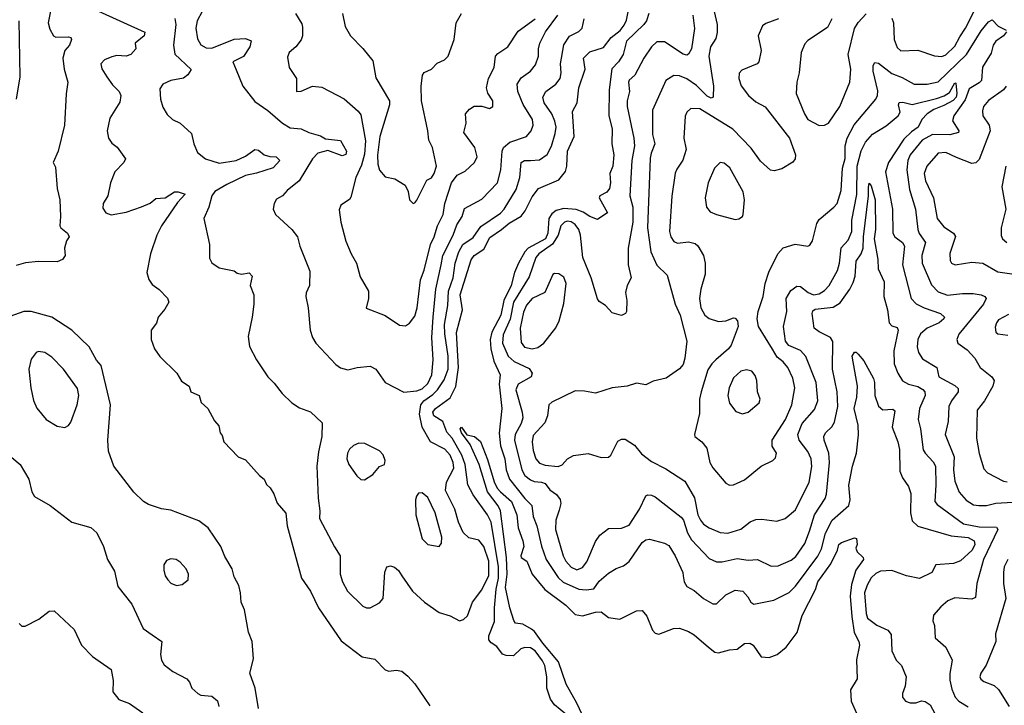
# Model space of a CAD drawing. Extents: x 2133461 to 2293071, y 753526 to 916327.
# Tile 237 of 256: x 2174673 to 2179960, y 878542 to 882221. Entities that reach past the tile are written whole.
import ezdxf

# ---------------------------------------------------------------- set-up
doc = ezdxf.new("R2010")
doc.units = 0

msp = doc.modelspace()

# ---------------------------------------------------------------- linework, layer by layer
at = {"layer": '0CON10XD'}
for points in [[(2177605, 878494.7), (2177545, 878545.3), (2177523.8, 878575), (2177502.9, 878635), (2177504.3, 878695), (2177492.6, 878755), (2177480.8, 878780.8), (2177440.9, 878835), (2177415, 878850.8), (2177385, 878852.8), (2177364.2, 878845.8), (2177325, 878807.5), (2177285, 878808.5), (2177266.2, 878816.2), (2177235, 878857.5), (2177205, 878877.1), (2177192.8, 878892.8), (2177192.8, 878915), (2177222.4, 878992.4), (2177221.9, 879065), (2177231.1, 879165), (2177244.9, 879225), (2177244.4, 879285), (2177205, 879525.4), (2177185, 879563.9), (2177107.7, 879672.3), (2177079.8, 879725), (2177065.4, 879835), (2177047, 879885), (2176995, 879975.8), (2176966.9, 880006.9), (2176944.9, 880064.9), (2176897.5, 880095), (2176890.6, 880115), (2176904.9, 880135.1), (2176985, 880191.4), (2177015, 880251.9), (2177029.1, 880355), (2177018.1, 880541.9), (2177051.2, 880665), (2177037.4, 880745), (2177097.8, 880932.2), (2177112.8, 880955), (2177165, 880989.1), (2177198.2, 881051.8), (2177260.2, 881095), (2177300.8, 881129.2), (2177365, 881166.9), (2177386.8, 881195), (2177425, 881270), (2177459.2, 881315), (2177568.4, 881361.6), (2177603.4, 881406.6), (2177611.2, 881435), (2177615.2, 881515), (2177650.5, 881595), (2177642, 881728), (2177665.6, 881774.4), (2177675.5, 881855), (2177709.3, 881955), (2177700.2, 882015), (2177735, 882047.8), (2177807.7, 882072.3), (2177848.9, 882125), (2177897, 882163), (2177918.1, 882191.9), (2177930.8, 882219.2), (2177951.2, 882318.8)], [(2179355, 882229.2), (2179364.5, 882205), (2179368.9, 882115), (2179385, 882072), (2179405, 882053.3), (2179495, 882056.9), (2179585, 882026.2), (2179625, 882022.8), (2179645, 882032.4), (2179695, 882079.6), (2179720.4, 882129.6), (2179751.9, 882175), (2179842.3, 882357.7)], [(2174842.1, 882285), (2174826.1, 882205), (2174835, 882170), (2174855, 882134), (2174867.7, 882127.7), (2174935, 882129.2), (2174947.5, 882125), (2174951.2, 882115), (2174941.1, 882085), (2174916.4, 882055), (2174905.4, 882015), (2174912.2, 881955), (2174931.9, 881885), (2174922.9, 881822.9), (2174914.6, 881655.4), (2174880.5, 881515), (2174852.5, 881455), (2174865, 881430), (2174874.5, 881315), (2174889.5, 881255), (2174892.9, 881165), (2174888.6, 881115), (2174893.6, 881103.6), (2174929.2, 881075), (2174938.8, 881055), (2174924, 881035), (2174913.8, 880995), (2174916.7, 880955), (2174902.5, 880935), (2174875, 880922.5), (2174774.2, 880924.2), (2174705, 880917.1), (2174655, 880901.2)], [(2175096.9, 882266.9), (2175344.4, 882154.4), (2175341.2, 882135), (2175293.6, 882095), (2175297.5, 882065), (2175270, 882035), (2175245, 882024.7), (2175195, 882028.8), (2175167.4, 882022.6), (2175128.8, 882005), (2175108.6, 881985), (2175115, 881956.7), (2175140.8, 881915), (2175171.4, 881871.4), (2175207.5, 881835), (2175215.6, 881815), (2175211.7, 881778.3), (2175157.6, 881692.4), (2175143.1, 881625), (2175149.2, 881585), (2175168.1, 881558.1), (2175197.4, 881537.4), (2175242, 881475), (2175232, 881455), (2175184.2, 881405), (2175161.4, 881345), (2175145.7, 881275), (2175121.4, 881235), (2175120.3, 881210.3), (2175136.2, 881185), (2175165, 881174.5), (2175245, 881187.8), (2175326.8, 881216.8), (2175373.5, 881236.5), (2175405, 881261.9), (2175455, 881265.5), (2175505, 881296.6), (2175525, 881297.3), (2175562.5, 881285), (2175520.6, 881239.4), (2175434.4, 881115), (2175410, 881065), (2175375.8, 880965), (2175356.2, 880865), (2175366.1, 880826.1), (2175385, 880800), (2175422.7, 880772.7), (2175467.4, 880727.4), (2175474.2, 880705), (2175453, 880667), (2175416, 880625), (2175407.7, 880592.3), (2175380, 880555), (2175378.8, 880505), (2175396.2, 880455), (2175425, 880413.3), (2175516.7, 880325), (2175541.7, 880281.7), (2175583.3, 880255), (2175592.5, 880225), (2175636, 880205), (2175647.7, 880167.7), (2175684.1, 880134.1), (2175719.1, 880069.1), (2175741.7, 880041.7), (2175748.8, 880005), (2175759.5, 879989.5), (2175768.8, 879955), (2175846.2, 879876.2), (2175885, 879860), (2175960, 879775), (2175985.9, 879755.9), (2175997.7, 879727.7), (2176018.8, 879708.8), (2176037.7, 879677.7), (2176055, 879627.5), (2176102.7, 879572.7), (2176108.5, 879505), (2176186.9, 879225), (2176234.4, 879155), (2176277.8, 879065), (2176398.7, 878888.7), (2176512.1, 878802.1), (2176580.5, 878790.5), (2176635, 878733.3), (2176655, 878726.2), (2176695, 878731.2), (2176725, 878726.2), (2176757.7, 878697.7), (2176795, 878657.5), (2176875, 878540)], [(2175652.9, 882265), (2175625.7, 882214.3), (2175619.2, 882175), (2175627.4, 882117.4), (2175646.3, 882086.3), (2175675, 882070.7), (2175705, 882069.1), (2175825, 882115.9), (2175885, 882119.5), (2175916.8, 882106.8), (2175909.4, 882075), (2175875, 882024.2), (2175817.5, 881995), (2175835, 881952.5), (2175871.2, 881865), (2175935, 881781.2), (2176005, 881733.5), (2176085, 881665.5), (2176125, 881641.2), (2176184.6, 881634.6), (2176225, 881615.6), (2176288.7, 881598.7), (2176315, 881581.9), (2176395, 881572.5), (2176428.4, 881515), (2176425, 881497.8), (2176405, 881491.2), (2176328.3, 881518.3), (2176274.6, 881505), (2176246.1, 881475), (2176174, 881356), (2176110, 881305), (2176085, 881276.7), (2176052.6, 881257.4), (2176039.2, 881235), (2176033.9, 881203.9), (2176046.7, 881175), (2176135, 881095.8), (2176165.7, 881055), (2176176.9, 881005), (2176231.3, 880871.3), (2176230, 880795), (2176212, 880755), (2176210, 880735), (2176222.5, 880675), (2176232.9, 880555), (2176244.5, 880515), (2176263.3, 880485), (2176370.2, 880370.2), (2176395, 880352.9), (2176435, 880341.4), (2176484.5, 880355.5), (2176555, 880362.5), (2176586.2, 880345), (2176635, 880274), (2176735, 880222), (2176805, 880229), (2176835, 880241.1), (2176865, 880269.4), (2176886.1, 880315), (2176894, 880395), (2176886, 880515), (2176892.6, 880625), (2176907.4, 880775), (2176935.5, 880905), (2176944.3, 880955.7), (2177001.1, 881065), (2177019.7, 881120.3), (2177048.7, 881165), (2177061.6, 881208.4), (2177155, 881257.3), (2177239.3, 881345), (2177256.4, 881415), (2177263.4, 881515), (2177270.4, 881535), (2177305, 881563.8), (2177394.2, 881595), (2177419.6, 881625), (2177429.3, 881655), (2177426, 881685), (2177376.2, 881766.2), (2177348.2, 881835), (2177344.6, 881875), (2177365, 881909.5), (2177415, 881944.5), (2177441.9, 881978.1), (2177458.5, 882025), (2177458.8, 882065), (2177466.5, 882095), (2177496.5, 882155), (2177563.1, 882245)], [(2178402.7, 882265), (2178418.8, 882195), (2178418.5, 882151.5), (2178410.2, 882119.8), (2178381.4, 882075), (2178373, 882025), (2178398.2, 881865), (2178397.1, 881805), (2178385, 881800), (2178365, 881811.3), (2178307, 881867), (2178255, 881904.3), (2178215, 881920.4), (2178185, 881921.5), (2178143.3, 881895), (2178070, 881735), (2178071.3, 881605), (2178083.9, 881555), (2178063.1, 881505), (2178058.5, 881478.5), (2178043.9, 881103.9), (2178061.9, 880975), (2178095, 880904.5), (2178150.2, 880850.2), (2178192.9, 880695), (2178218.7, 880635), (2178254.4, 880495.6), (2178244.6, 880405), (2178235, 880370.8), (2178215, 880347.8), (2178145, 880298.1), (2178075, 880281.4), (2178035, 880261.5), (2177985, 880270), (2177935, 880254), (2177855, 880246.2), (2177765, 880217.8), (2177705, 880228.5), (2177655, 880228.7), (2177530.7, 880169.3), (2177514.2, 880155), (2177506.5, 880095), (2177492.5, 880057.5), (2177430.3, 879989.7), (2177424.8, 879955), (2177429.6, 879909.6), (2177444.8, 879864.8), (2177465, 879840.7), (2177495, 879830), (2177565, 879823.9), (2177585, 879833.3), (2177615, 879864.6), (2177647.6, 879882.4), (2177725, 879892.5), (2177795, 879871.4), (2177835, 879873.8), (2177847.5, 879885), (2177885, 879960), (2177905, 879970.8), (2177925, 879970), (2177975, 879937.5), (2178011.5, 879891.5), (2178065, 879850), (2178141.7, 879811.7), (2178245, 879744.4), (2178295.7, 879655.7), (2178314.7, 879565), (2178328.2, 879535), (2178345, 879513.8), (2178375.3, 879495.3), (2178435, 879470), (2178475, 879465.5), (2178545, 879487.9), (2178595, 879526.9), (2178625, 879540), (2178658.3, 879541.7), (2178739.1, 879530.9), (2178784, 879545), (2178838.8, 879591.2), (2178911.3, 879738.7), (2178927, 879823), (2178922.9, 879865), (2178905, 879904.5), (2178857.6, 879965), (2178851.2, 879995), (2178875, 880053.5), (2178940.7, 880129.3), (2178958, 880175), (2178949.7, 880275), (2178893.6, 880413.6), (2178865.2, 880445.2), (2178802.1, 880472.1), (2178785, 880495.8), (2178773.7, 880575), (2178791.3, 880655), (2178789.3, 880725), (2178812.9, 880767.1), (2178845, 880791.8), (2178865, 880789.1), (2178906.3, 880756.3), (2178935, 880745.5), (2178965, 880750.2), (2178995, 880767.9), (2179019.8, 880795), (2179063.4, 880875), (2179075.2, 880914.8), (2179083.7, 880996.3), (2179122, 881038), (2179140.6, 881085), (2179142, 881145), (2179167.3, 881282.7), (2179169.8, 881435), (2179191.8, 881518.2), (2179215, 881564.6), (2179252.7, 881607.3), (2179325, 881651.5), (2179390.7, 881705), (2179400.2, 881725), (2179391, 881765), (2179395, 881777.1), (2179415, 881778.4), (2179465, 881766.6), (2179595, 881797.6), (2179636.9, 881813.1), (2179665, 881831.1), (2179695, 881882.9), (2179699.8, 881879.8), (2179704.8, 881825), (2179701.4, 881805), (2179685, 881787.9), (2179635, 881760.9)], [(2174655.4, 881795), (2174676.3, 881913.7), (2174670, 882215)], [(2175506.9, 882226.9), (2175511.5, 882195), (2175499.2, 882085), (2175505.4, 882035.4), (2175593.6, 881953.6), (2175575.7, 881925), (2175553.4, 881906.6), (2175485, 881894.6), (2175442, 881875), (2175425, 881850), (2175429.6, 881795), (2175442.2, 881752.2), (2175465, 881712), (2175494, 881685), (2175534, 881665), (2175595, 881611.2), (2175608.6, 881555), (2175627.7, 881507.7), (2175671.2, 881475), (2175745, 881451.8), (2175835, 881465.3), (2175885, 881488.2), (2175935, 881523.8), (2175955, 881520.8), (2175985, 881496.2), (2176016.7, 881486.7), (2176050.6, 881485), (2176070, 881465), (2176035, 881426.8), (2175945, 881396.8), (2175885, 881384.7), (2175785, 881336.4), (2175721.7, 881298.3), (2175705.6, 881275), (2175689.5, 881215), (2175662.5, 881155), (2175692.2, 881015), (2175692, 880942), (2175705, 880915.8), (2175745, 880889.5), (2175825, 880873.8), (2175841.4, 880861.4), (2175865, 880855.8), (2175905, 880863.3), (2175921.2, 880845), (2175910.8, 880795), (2175930, 880745), (2175930, 880695), (2175922, 880625), (2175899.5, 880520.5), (2175907.3, 880467.3), (2175944.2, 880395), (2176006.2, 880305), (2176040.3, 880270.3), (2176083.3, 880215), (2176134.4, 880164.4), (2176175, 880139.2), (2176235, 880117.5), (2176297.3, 880057.3), (2176295.7, 879984.3), (2176277.6, 879902.4), (2176268.5, 879825), (2176276.4, 879653.6), (2176285.5, 879585), (2176282.2, 879545), (2176362.7, 879392.7), (2176394.3, 879345), (2176394.6, 879245), (2176406.2, 879205), (2176433.6, 879155), (2176515, 879074.3), (2176535, 879064.3), (2176555.7, 879064.3), (2176605, 879092), (2176624.4, 879115), (2176633, 879257), (2176644.3, 879285.7), (2176665, 879291.2), (2176685, 879283.3), (2176706.7, 879265), (2176725, 879236.7), (2176782, 879155), (2176846, 879095), (2176925, 879040), (2176985, 879022.5), (2177035, 878996.2), (2177057, 879003), (2177078.3, 879021.7), (2177104.4, 879095), (2177155, 879161.5), (2177192, 879238), (2177192, 879315), (2177165, 879394.5), (2177138.3, 879428.3), (2177085, 879441.2), (2177055, 879470), (2177028.5, 879525), (2177008.7, 879595), (2176960, 879695), (2176965, 879738.6), (2177004.2, 879815), (2177000.2, 879845), (2176985, 879883.6), (2176955, 879916.9), (2176878.8, 879955), (2176834, 880035), (2176819.7, 880105), (2176827.3, 880155), (2176843.5, 880176.5), (2176890.9, 880209.1), (2176916.1, 880235), (2176951.6, 880288.4), (2176973.4, 880345), (2176973.8, 880416.2), (2176955.4, 880535), (2176954.6, 880585), (2176972.6, 880687.4), (2176976.4, 880765), (2177001.3, 880835), (2177010.6, 880915), (2177031, 880975), (2177052.5, 881015), (2177108.1, 881051.9), (2177149.3, 881110.7), (2177255, 881182.9), (2177275, 881203.9), (2177339.3, 881310.7), (2177359, 881375), (2177366, 881454), (2177383.8, 881466.2), (2177415.9, 881465.9), (2177465, 881469.6), (2177505, 881496.9), (2177527.7, 881542.3), (2177549.1, 881610.9), (2177553.1, 881645), (2177547.2, 881677.2), (2177530, 881715), (2177489.4, 881775), (2177482.5, 881805), (2177497.9, 881835), (2177552.2, 881875), (2177575.6, 881905), (2177580.9, 881935), (2177576.4, 881985), (2177594.2, 882085.8), (2177625, 882132.5), (2177675, 882157.8), (2177693.1, 882175), (2177704.6, 882225.4)], [(2176153.9, 882253.9), (2176188, 882198), (2176191.3, 882181.3), (2176191.1, 882135), (2176185, 882113.3), (2176155.5, 882074.5), (2176120, 882045), (2176110.9, 882019.1), (2176120, 881965), (2176160, 881905), (2176160, 881835), (2176185, 881836.7), (2176245, 881864.4), (2176295, 881859.4), (2176415, 881796.9), (2176490.9, 881730.9), (2176505, 881710.8), (2176530.6, 881570.6), (2176525, 881500), (2176509.3, 881440.7), (2176477.7, 881375), (2176451.7, 881268.3), (2176444.3, 881255.7), (2176397.5, 881225), (2176388.5, 881201.5), (2176397.1, 881135), (2176425, 881033.3), (2176452.5, 880965), (2176481.5, 880915), (2176502, 880842), (2176545.7, 880765), (2176545.8, 880724.2), (2176533.9, 880673.9), (2176635, 880633.8), (2176712, 880582), (2176745, 880578.6), (2176767, 880593), (2176795, 880630), (2176807.5, 880675), (2176825.6, 880824.4), (2176845, 880876.7), (2176878.6, 881015), (2176899.4, 881055), (2176916.2, 881115), (2176946.7, 881175), (2176956.1, 881235), (2176991.1, 881345), (2177022.6, 881387.4), (2177065, 881409.1), (2177114.4, 881455), (2177128.8, 881485), (2177116.4, 881535), (2177058.6, 881615), (2177070.6, 881665), (2177067.1, 881715), (2177088.3, 881741.7), (2177113.8, 881756.2), (2177155, 881756.9), (2177195, 881743.8), (2177213.3, 881755), (2177214.2, 881785), (2177187, 881827), (2177178.9, 881855), (2177190, 881905), (2177220, 881965), (2177227.8, 882025), (2177240.3, 882039.7), (2177294.4, 882075), (2177350.3, 882159.7), (2177441.6, 882225)], [(2176407.1, 882255), (2176421.4, 882185), (2176448.6, 882135), (2176515, 882067.1), (2176569.7, 881999.7), (2176585, 881908.8), (2176658.6, 881785), (2176658.6, 881765), (2176606.8, 881595), (2176593.6, 881493.6), (2176596.2, 881445), (2176605, 881413.8), (2176635, 881378.6), (2176686.8, 881366.8), (2176742.7, 881332.7), (2176759.7, 881299.7), (2176766.2, 881255), (2176785, 881234), (2176795, 881237.5), (2176805, 881252.5), (2176859.7, 881360.3), (2176885, 881373.3), (2176899.4, 881395), (2176911.5, 881435), (2176889.5, 881535), (2176869.2, 881575), (2176865.2, 881625), (2176831.5, 881785), (2176828.4, 881865), (2176835.9, 881924.1), (2176845, 881937.5), (2176883.8, 881955), (2176915, 881988), (2176953.3, 882005), (2176973.8, 882025), (2177006.7, 882115), (2177017.5, 882205), (2177045, 882253.8)], [(2178051.2, 882255), (2178038.5, 882215), (2178025, 882194.6), (2177930.6, 882105), (2177912.7, 882035), (2177888.9, 881995), (2177853.3, 881956.7), (2177838.2, 881845), (2177836.7, 881705), (2177854, 881635), (2177852.5, 881555), (2177862.7, 881495), (2177857.5, 881435), (2177841.8, 881395), (2177845.3, 881345.3), (2177839.3, 881315), (2177825.2, 881294.8), (2177788.5, 881275), (2177785.4, 881265), (2177830, 881185), (2177805, 881168), (2177775, 881148.8), (2177735, 881164.5), (2177699.1, 881189.1), (2177661.9, 881201.9), (2177595, 881207.6), (2177553.1, 881196.9), (2177530.5, 881179.5), (2177514.8, 881155), (2177508.8, 881075), (2177495.5, 881045), (2177404.1, 880995.9), (2177385.2, 880975), (2177350.6, 880915), (2177330, 880865), (2177311.5, 880795), (2177271.9, 880715), (2177256.1, 880635), (2177208.9, 880545), (2177199.4, 880505), (2177202.8, 880455), (2177218.5, 880388.5), (2177253.8, 880315), (2177247.1, 880265), (2177261.4, 880135), (2177247.6, 880002.4), (2177254.2, 879934.2), (2177278.1, 879865), (2177285.6, 879805), (2177303, 879755), (2177385, 879652.5), (2177423.8, 879613.8), (2177429.5, 879555), (2177450, 879505), (2177475.5, 879395.5), (2177500.5, 879325), (2177565, 879228.7), (2177592, 879202), (2177675, 879165.3), (2177715, 879160.9), (2177755, 879167.3), (2177785, 879209.1), (2177835, 879251.8), (2177875, 879275.8), (2177915, 879290), (2177945, 879313.8), (2178015, 879415.7), (2178035, 879429.4), (2178055, 879434.2), (2178135, 879412.9), (2178158.8, 879398.8), (2178193.1, 879345), (2178233.5, 879255), (2178236.2, 879236.2), (2178240.5, 879205), (2178255, 879179.2), (2178295, 879158.9), (2178345.4, 879115.4), (2178395, 879087.1), (2178415, 879087.5), (2178465, 879135.6), (2178515, 879160), (2178555, 879154), (2178582.5, 879125), (2178599.2, 879095), (2178615, 879085.7), (2178723, 879107), (2178805, 879148.2), (2178838.6, 879181.4), (2178958.1, 879341.8), (2178977.8, 879382.2), (2179000.4, 879465), (2179035.2, 879534.8), (2179125.4, 879615), (2179131.8, 879645), (2179125.8, 879724.2), (2179145.3, 879825), (2179166.2, 879895), (2179176.9, 879993.1), (2179175.3, 880045), (2179153.6, 880135), (2179167.2, 880195), (2179171.2, 880255), (2179143.1, 880415), (2179155, 880436.7), (2179165, 880436.7), (2179175, 880426.7), (2179205, 880390.8), (2179257.6, 880295), (2179263.2, 880275), (2179264.3, 880204.3), (2179285, 880146.7), (2179307.3, 880127.3), (2179361.8, 880131.8), (2179372.7, 880122.7), (2179356.9, 880035), (2179388.5, 879955), (2179397.3, 879915), (2179399.2, 879799.2), (2179413.1, 879763.1), (2179446, 879716), (2179458.5, 879678.5), (2179456.7, 879575), (2179465, 879531.4), (2179495, 879502.7), (2179675, 879451.2), (2179765, 879443.3), (2179798, 879425), (2179800.7, 879405), (2179786.5, 879375), (2179725, 879316.9), (2179687.1, 879302.9), (2179592, 879295), (2179571.2, 879255), (2179505, 879223.1), (2179433.8, 879236.2), (2179355, 879265.6), (2179295, 879261.8), (2179270.4, 879249.6), (2179245, 879225.6), (2179223.5, 879186.5), (2179209.7, 879145), (2179217.4, 879035), (2179225, 879010), (2179275, 878971.6), (2179334.4, 878945), (2179352.9, 878922.9), (2179355.6, 878835), (2179379.4, 878785), (2179407.1, 878755), (2179432, 878695), (2179428.1, 878645), (2179412.7, 878605), (2179413.1, 878585), (2179428.9, 878565), (2179455, 878555.3), (2179484.7, 878555.3), (2179515, 878565.6)], [(2178287.5, 882245), (2178296, 882174), (2178280.4, 882065), (2178265, 882035.7), (2178255, 882031.1), (2178235, 882035.5), (2178135, 882102.7), (2178095, 882101.5), (2178065.3, 882074.7), (2178024.7, 882015.3), (2177976.8, 881923.2), (2177945, 881895.7), (2177941.5, 881885), (2177948.2, 881835), (2177935.4, 881785), (2177934.7, 881755), (2177970.5, 881585), (2177973.8, 881545), (2177959.2, 881465), (2177949.5, 881275), (2177964.4, 881215), (2177965.6, 881135), (2177941.1, 880995), (2177941.1, 880905), (2177957.1, 880835), (2177935.4, 880794.6), (2177926.6, 880756.6), (2177933.3, 880715), (2177931.2, 880655), (2177925.8, 880644.2), (2177905, 880634), (2177855, 880648.6), (2177817.7, 880687.7), (2177785, 880708.1), (2177775, 880724), (2177741.6, 880835), (2177697.7, 880945), (2177683.8, 881065), (2177674.7, 881095), (2177655, 881121.5), (2177635, 881135.9), (2177615, 881140.7), (2177598.6, 881135), (2177579.3, 881115), (2177564.3, 881065), (2177533.6, 881016.4), (2177461.4, 880965), (2177444, 880945), (2177408.2, 880841.8), (2177324.3, 880705), (2177305.8, 880614.2), (2177269.9, 880529.9), (2177266.2, 880485), (2177295.9, 880415), (2177327.8, 880387.8), (2177408.8, 880348.8), (2177425.6, 880325), (2177418.9, 880305), (2177349.7, 880265), (2177337.5, 880235), (2177371.1, 880115), (2177374.1, 880085), (2177366.4, 880055), (2177334.4, 879995), (2177330.2, 879965), (2177368.5, 879805), (2177385.4, 879775.4), (2177415, 879751.4), (2177435, 879742.4), (2177475, 879739.7), (2177495, 879732.1), (2177519, 879699), (2177555, 879673.3), (2177576, 879646), (2177578.2, 879625), (2177570.6, 879589.4), (2177551.6, 879535), (2177549.2, 879485), (2177591, 879345), (2177606.3, 879316.3), (2177635, 879282.5), (2177665, 879268.2), (2177695, 879281.2), (2177717.5, 879312.5), (2177765, 879420.8), (2177787.5, 879455), (2177835, 879490), (2177905, 879493.5), (2177945, 879509.3), (2178001.8, 879595), (2178034.3, 879665.7), (2178045, 879671.2), (2178065, 879670), (2178085, 879660), (2178225, 879550.8), (2178236.7, 879535), (2178258.2, 879468.2), (2178279.6, 879429.6), (2178375, 879329.5), (2178415, 879311.5), (2178445, 879311.3), (2178525, 879330.7), (2178585, 879320.5), (2178635, 879324.4), (2178708.7, 879288.7), (2178745, 879290.4), (2178815, 879321.3), (2178839.7, 879340.3), (2178889, 879411), (2178913, 879477), (2178941.4, 879565), (2178997.8, 879652.2), (2179005.7, 879674.3), (2179021.6, 879845), (2179017.2, 879895), (2178992.3, 879965), (2178991.2, 879985), (2178999.1, 880005), (2179033.4, 880036.6), (2179048.5, 880061.5), (2179065.6, 880145), (2179062.3, 880225), (2179036.6, 880345), (2179039.3, 880495), (2179026.4, 880515), (2178965, 880545.4), (2178939.4, 880565), (2178927.5, 880645), (2178931.7, 880658.2), (2178945, 880668.2), (2179041.3, 880678.7), (2179078, 880702), (2179130.3, 880775), (2179148.4, 880811.6), (2179158.4, 880845), (2179164.6, 880925.4), (2179191.8, 880965), (2179202.5, 880995), (2179202.9, 881055), (2179231.1, 881275), (2179229.7, 881320.3), (2179235, 881343.8), (2179245, 881330), (2179267, 881255), (2179268.7, 881095), (2179261.1, 881045), (2179281.2, 880935), (2179283.1, 880885), (2179314.1, 880815), (2179312.5, 880735), (2179332.5, 880665), (2179341.4, 880595), (2179355, 880579.2), (2179385, 880570), (2179390.5, 880555), (2179366, 880445), (2179369.1, 880375), (2179387.3, 880325), (2179414, 880284), (2179445, 880265.5), (2179495, 880252.3), (2179523, 880237)], [(2178747.5, 882225), (2178678.8, 882201.2), (2178661.4, 882188.6), (2178638.9, 882135), (2178654.2, 882055), (2178641.2, 881995), (2178633.3, 881985), (2178550.7, 881949.3), (2178536.8, 881933.2), (2178534.4, 881905), (2178546.7, 881866.7), (2178586.9, 881815), (2178625, 881779.6), (2178675, 881753.1), (2178806.7, 881585), (2178839.2, 881495), (2178836.2, 881475), (2178824.2, 881455.8), (2178765, 881420.8), (2178725, 881410), (2178705, 881414.4), (2178651.3, 881461.3), (2178601.1, 881531.1), (2178503, 881633), (2178325, 881742.1), (2178276.4, 881743.6), (2178255, 881724), (2178246.2, 881703.8), (2178238.5, 881585), (2178250.8, 881525), (2178233.2, 881466.8), (2178200.9, 881419.1), (2178192.9, 881397.1), (2178173.9, 881273.9), (2178162.9, 881085), (2178168.7, 881055), (2178185, 881030.9), (2178205, 881021.2), (2178265, 881028.2), (2178300.2, 881020.2), (2178315, 881008), (2178345.4, 880955.4), (2178354.5, 880915), (2178353.8, 880855), (2178330.3, 880775), (2178322.8, 880725), (2178330.3, 880675), (2178351.5, 880635), (2178375, 880617.5), (2178425, 880601.8), (2178465, 880604.4), (2178505, 880620.8), (2178515, 880620), (2178528, 880605), (2178530, 880575), (2178492.5, 880475), (2178478.9, 880455), (2178411.1, 880395), (2178390, 880375), (2178368.6, 880341.4), (2178331.5, 880225), (2178322.7, 880185), (2178322.6, 880107.4), (2178296, 879995), (2178298.8, 879985), (2178335.4, 879955.4), (2178362, 879922), (2178378.2, 879845), (2178395, 879815.6), (2178465, 879734), (2178485, 879724.2), (2178505, 879724.4), (2178565, 879752.5), (2178655, 879825.7), (2178717.5, 879855), (2178730.7, 879869.3), (2178736.7, 879895), (2178712.7, 879932.7), (2178713.8, 879965), (2178785.2, 880075), (2178819.8, 880155), (2178834.2, 880245), (2178825, 880298), (2178798.2, 880355), (2178772.7, 880385), (2178740, 880410), (2178715, 880452.5)], [(2178715, 880452.5), (2178640, 880575), (2178632.2, 880615), (2178638.8, 880655), (2178665.5, 880735), (2178675.5, 880805), (2178695, 880866), (2178743.3, 880965), (2178773.3, 880996.7), (2178837, 881017), (2178904.2, 881005.8), (2178915, 881010.8), (2178929.6, 881035), (2178953.4, 881126.6), (2178965, 881149.2), (2179045, 881214.4), (2179062.1, 881235), (2179083.7, 881305), (2179091, 881425), (2179105, 881476.7), (2179106.2, 881545), (2179115.6, 881584.4), (2179153.2, 881656.8), (2179270.5, 881795), (2179279.2, 881815), (2179279.9, 881839.9), (2179256.1, 881945), (2179255.6, 881975), (2179265, 881992), (2179285, 881986.9), (2179355, 881932.6), (2179410.9, 881910.9), (2179475, 881874.7), (2179544.7, 881874.7), (2179605, 881887.9), (2179755.9, 882034.1), (2179835, 882161.3), (2179875, 882209.1), (2179895, 882219.5), (2179925.9, 882185.9), (2179970.4, 882165)], [(2179033.3, 882225), (2179010.2, 882179.8), (2178905, 882110), (2178888.7, 882091.3), (2178868.9, 882045), (2178857.9, 881935), (2178845.6, 881885.6), (2178842.2, 881825), (2178886.5, 881715), (2178905, 881685.8), (2178965, 881653.3), (2178995, 881654.5), (2179015.6, 881665), (2179077.5, 881755), (2179131.2, 881885), (2179135.6, 881955), (2179121.1, 882035), (2179156.3, 882173.7), (2179174.3, 882205.7), (2179217.9, 882252.1)], [(2179971.8, 882155), (2179955.3, 882135), (2179915, 882105.7), (2179900.6, 882085), (2179888.5, 882041.5), (2179843, 881967), (2179836.9, 881895), (2179825, 881881.4), (2179770.7, 881849.3), (2179748.9, 881791.1), (2179688.9, 881705), (2179680.9, 881679.1), (2179715.5, 881625), (2179714.3, 881615), (2179666.5, 881603.5), (2179575, 881604.1), (2179518.7, 881575), (2179453.8, 881496.2), (2179442.6, 881465), (2179437, 881415), (2179450.6, 881310.6), (2179483.8, 881205), (2179495.3, 881095), (2179503.5, 881073.5), (2179537.5, 881025), (2179516.7, 880955), (2179518.7, 880915), (2179568.3, 880798.2), (2179605, 880761.6), (2179655, 880743.6), (2179735, 880752.7), (2179791.7, 880751.7), (2179836.2, 880745), (2179855.8, 880735), (2179861.9, 880725), (2179848.8, 880695), (2179716.4, 880533.6), (2179704.3, 880505), (2179710, 880485), (2179759.8, 880449.8), (2179801.4, 880405), (2179830.6, 880355), (2179892.2, 880305), (2179904.5, 880285), (2179898.9, 880255), (2179853.1, 880175), (2179814.5, 880125), (2179810, 879975), (2179824, 879894), (2179850.6, 879810.6), (2179869.3, 879789.3), (2179955, 879744.5), (2179975, 879740.4)], [(2179970.4, 881865), (2179955.2, 881844.8), (2179875, 881787.9), (2179848.4, 881755), (2179842.8, 881732.8), (2179845.2, 881705.2), (2179878.5, 881655), (2179883.8, 881625), (2179825, 881470.6), (2179807.6, 881452.4), (2179785, 881448.8), (2179702.3, 881482.3), (2179645, 881507.8), (2179605.3, 881504.7), (2179544.6, 881435), (2179528.7, 881395), (2179535.8, 881355.8), (2179580.4, 881265), (2179599.6, 881155), (2179635, 881109.5), (2179686.2, 881075), (2179696.9, 881056.9), (2179666.6, 880966.6), (2179668.7, 880928.7), (2179676.7, 880915), (2179695.3, 880905.3), (2179785, 880920.8), (2179844.6, 880914.6), (2179925, 880868.9), (2180025, 880853.3)], [(2179635, 881760.9), (2179581.4, 881738.6), (2179545.6, 881715), (2179517.1, 881685), (2179497.7, 881645), (2179460.6, 881619.4), (2179420.9, 881579.1), (2179338.6, 881455), (2179321.8, 881405), (2179360, 881205), (2179361.5, 881075), (2179371.1, 881055), (2179413.5, 881025), (2179424, 881005), (2179412.4, 880905), (2179459.3, 880725), (2179486.1, 880696.1), (2179528.6, 880675), (2179617.5, 880645), (2179638.1, 880625), (2179635.5, 880615), (2179610.7, 880595), (2179546.4, 880565), (2179510.4, 880535), (2179495.4, 880505), (2179491.8, 880465), (2179499.1, 880435), (2179520.7, 880400.7), (2179597.3, 880355), (2179607.5, 880305), (2179695, 880258.5), (2179712.5, 880242.5), (2179712.1, 880225), (2179675.4, 880175), (2179661.1, 880145), (2179658.9, 880065), (2179642.1, 879995), (2179691.2, 879875), (2179686.4, 879806.4), (2179694.8, 879744.8), (2179717.8, 879685), (2179755, 879643.1), (2179795, 879618.5), (2179823.4, 879613.4), (2179865, 879614.7), (2179915, 879627.2), (2180065, 879635.9)], [(2178515, 881149.2), (2178535, 881152), (2178553.8, 881165), (2178557.1, 881175), (2178564.7, 881255), (2178556.9, 881296.9), (2178485.3, 881425.3), (2178455, 881450.8), (2178435, 881454.2), (2178402.9, 881425), (2178369.1, 881345), (2178352.9, 881265), (2178361.5, 881215), (2178380.8, 881190.7), (2178415, 881175.4), (2178515, 881149.2)], [(2179967.5, 881435), (2179946.5, 881325), (2179967.1, 881205), (2179943.1, 881105), (2179943.4, 881063.4), (2179949.2, 881045), (2179974, 881025)], [(2177425, 880454.8), (2177455, 880461.6), (2177487.9, 880485), (2177552.6, 880567.4), (2177570, 880605), (2177595, 880697.5), (2177607.8, 880805), (2177595, 880840), (2177567.4, 880857.4), (2177545, 880860), (2177535, 880854.2), (2177492.1, 880757.9), (2177423.9, 880725), (2177395, 880688.8), (2177377.9, 880652.1), (2177361, 880565), (2177365, 880488.8), (2177383.5, 880463.5), (2177425, 880454.8)], [(2175955.6, 878525), (2175938.1, 878635), (2175909.5, 878715), (2175928.7, 878791.3), (2175920.9, 878885), (2175901.8, 878935), (2175880, 879055), (2175862.3, 879095), (2175859.2, 879145), (2175849.1, 879185), (2175825, 879231.2), (2175814.5, 879275), (2175775, 879340), (2175753.5, 879395), (2175685.6, 879495), (2175635, 879532.1), (2175485, 879590), (2175435, 879597.1), (2175365, 879619.2), (2175338, 879635), (2175285.4, 879685.4), (2175179.2, 879825), (2175150, 879905), (2175145.8, 879965), (2175161.5, 880155), (2175111.2, 880365), (2175085, 880394), (2175047.1, 880465), (2174952.5, 880555), (2174845, 880624.5), (2174735, 880655.4), (2174695, 880654.5), (2174595, 880620)], [(2179981.7, 880638.3), (2179929.3, 880610.7), (2179917.1, 880595), (2179910.9, 880570.9), (2179914.4, 880545), (2179925, 880535.8), (2179978.3, 880528.3)], [(2174915, 880032), (2174935, 880044), (2174948.3, 880061.7), (2174981.5, 880155), (2174990.4, 880205), (2174982.9, 880242.9), (2174909.1, 880345), (2174845, 880409.5), (2174808.8, 880435), (2174775, 880441.4), (2174762, 880435), (2174735, 880398.8), (2174723.1, 880345), (2174732.5, 880245), (2174747.6, 880177.6), (2174766.1, 880136.1), (2174816.3, 880076.3), (2174875, 880039.4), (2174915, 880032)], [(2178554.3, 880105.7), (2178585, 880114.4), (2178644, 880165), (2178649.4, 880185), (2178634.4, 880225), (2178630.5, 880285), (2178622.2, 880312.2), (2178604.5, 880334.5), (2178575, 880343.1), (2178545, 880334.4), (2178505, 880298.6), (2178482.9, 880245), (2178475.5, 880205), (2178484, 880164), (2178519.1, 880119.1), (2178554.3, 880105.7)], [(2179523, 880237), (2179532.7, 880225), (2179535.4, 880205), (2179504.7, 880135.3), (2179497.7, 880075), (2179509.7, 880025), (2179523.4, 879913.4), (2179534.2, 879894.2), (2179578.5, 879848.5), (2179589.6, 879825), (2179592.2, 879725), (2179586.7, 879635), (2179599.5, 879619.5), (2179740.6, 879515), (2179825, 879499.6), (2179917.5, 879497.5), (2179925.7, 879485.7), (2179847.9, 879325), (2179812.9, 879195), (2179805, 879120), (2179785, 879110.9), (2179695, 879119.2), (2179657.3, 879102.7), (2179618.8, 879071.2), (2179578.8, 879025), (2179576.1, 878996.1), (2179585, 878970), (2179588, 878905), (2179645.6, 878855), (2179679.5, 878785), (2179667.4, 878712.6), (2179667.6, 878677.6), (2179678.8, 878628.8), (2179696.7, 878586.7), (2179715.2, 878565.2), (2179765, 878534.5)], [(2177705, 878465.4), (2177665, 878554.5), (2177607.3, 878655), (2177566.7, 878775), (2177481.5, 878875), (2177437.8, 878937.8), (2177420.7, 878950.7), (2177375, 878977.3), (2177335, 878982.9), (2177326.9, 878996.9), (2177304.8, 879065), (2177282.4, 879175), (2177290.1, 879245), (2177286.5, 879335), (2177254.8, 879584.8), (2177242.1, 879612.1), (2177185, 879688.1), (2177140.8, 879835), (2177092.2, 879942.2), (2177045, 880004.4), (2177038.6, 880025), (2177045, 880034), (2177074.3, 879994.3), (2177115, 879984.3), (2177147, 879957), (2177185, 879860.8), (2177221.4, 879741.4), (2177237.2, 879707.2), (2177255, 879686.8), (2177314.7, 879635), (2177343.3, 879565), (2177349.2, 879495), (2177374.7, 879425), (2177379.4, 879395), (2177363.6, 879345), (2177365.8, 879335), (2177395.9, 879315.9), (2177425.2, 879245.2), (2177493.5, 879163.5), (2177605, 879079.5), (2177655, 879028.6), (2177695, 879022.1), (2177765, 879041.1), (2177795, 879043.1), (2177835, 879013.2), (2177895, 879004.1), (2177985, 879048.6), (2178015, 879050), (2178040.9, 879020.9), (2178071.2, 878945), (2178085, 878930), (2178105, 878924), (2178184, 878954), (2178215.6, 878955.6), (2178265, 878938.6), (2178295, 878920), (2178371.5, 878855), (2178405, 878826.9), (2178425, 878824.3), (2178485, 878840.5), (2178525.8, 878844.2), (2178565, 878873.3), (2178593.6, 878876.4), (2178611.2, 878865), (2178655, 878802), (2178697.9, 878797.9), (2178740, 878815), (2178788.1, 878855), (2178848, 878932), (2178875, 879024), (2178946.9, 879163.1), (2178958.4, 879205), (2179029.2, 879300.7), (2179064.4, 879375), (2179072.2, 879405), (2179085, 879415.6), (2179155, 879440), (2179166.4, 879436.4), (2179170, 879405), (2179163.3, 879385), (2179170, 879365), (2179202.5, 879335), (2179203.8, 879325), (2179162.7, 879267.3), (2179139.6, 879190.4), (2179132.3, 879127.7), (2179141.7, 879018.3)], [(2176525, 879752), (2176568.7, 879781.3), (2176605, 879824), (2176632.5, 879835), (2176636.2, 879855), (2176625, 879886.7), (2176605, 879908), (2176526.5, 879946.5), (2176495, 879949.6), (2176465, 879936.9), (2176444.3, 879915.7), (2176433.2, 879895), (2176429.6, 879865), (2176440, 879835), (2176483.1, 879773.1), (2176505, 879753.8), (2176525, 879752)], [(2174631.3, 879871.3), (2174676, 879835), (2174722, 879755), (2174737.7, 879687.7), (2174752.3, 879662.3), (2174836.7, 879615), (2174952.5, 879525), (2175055.6, 879495.6), (2175086.8, 879466.8), (2175123.8, 879395), (2175144.2, 879325), (2175182.8, 879262.8), (2175199.7, 879179.7), (2175275, 879084), (2175336, 878955), (2175385, 878921.1), (2175435.6, 878885), (2175429.2, 878815), (2175434.7, 878784.7), (2175449.5, 878759.5), (2175495, 878724.4), (2175570, 878685), (2175585, 878666.7), (2175597.5, 878635), (2175630, 878605), (2175645, 878597.1), (2175705, 878590.8), (2175735, 878566.7), (2175742.5, 878535)], [(2176925, 879394), (2176937.2, 879412.8), (2176939.2, 879445), (2176903.3, 879575), (2176865, 879656.7), (2176835, 879681.9), (2176815, 879680), (2176802.9, 879665), (2176798.9, 879645), (2176800.8, 879565), (2176834.7, 879435), (2176865, 879405.5), (2176925, 879394)], [(2175515, 879185.8), (2175545, 879190), (2175578, 879215), (2175579.2, 879245), (2175567.5, 879275), (2175535, 879310), (2175512.5, 879325), (2175485, 879328.8), (2175461.2, 879318.8), (2175448, 879295), (2175447.7, 879267.7), (2175455, 879237.5), (2175468, 879215), (2175485, 879198), (2175515, 879185.8)], [(2179977.8, 879325), (2179958.8, 879285), (2179955.8, 879255), (2179956.2, 879195), (2179968, 879115), (2179913.3, 878925), (2179914.4, 878885), (2179863.2, 878756.8), (2179833.8, 878713.8), (2179829.2, 878695), (2179833.2, 878683.2), (2179850.2, 878670.2), (2179905, 878648.1), (2179927.8, 878627.8), (2179985.7, 878535.7)], [(2174670.5, 878980.5), (2174685, 878967.5), (2174703, 878967), (2174776.2, 879005), (2174832.3, 879047.7), (2174858.8, 879048.8), (2174965, 878948.1), (2175005, 878864), (2175065, 878803.8), (2175164, 878734), (2175175.8, 878675.8), (2175174.2, 878615), (2175205, 878572.5), (2175262.7, 878552.7), (2175335, 878501.9)], [(2179141.7, 879018.3), (2179152.9, 878932.9), (2179178.1, 878885), (2179181.9, 878865), (2179165.5, 878785.5), (2179170, 878685), (2179134.4, 878625), (2179137.8, 878565), (2179194, 878435)], [(2179515, 878565.6), (2179535, 878563.3), (2179561.9, 878545), (2179600.7, 878470.7)]]:
    msp.add_lwpolyline(points, dxfattribs=at)

doc.saveas('drawing.dxf')
